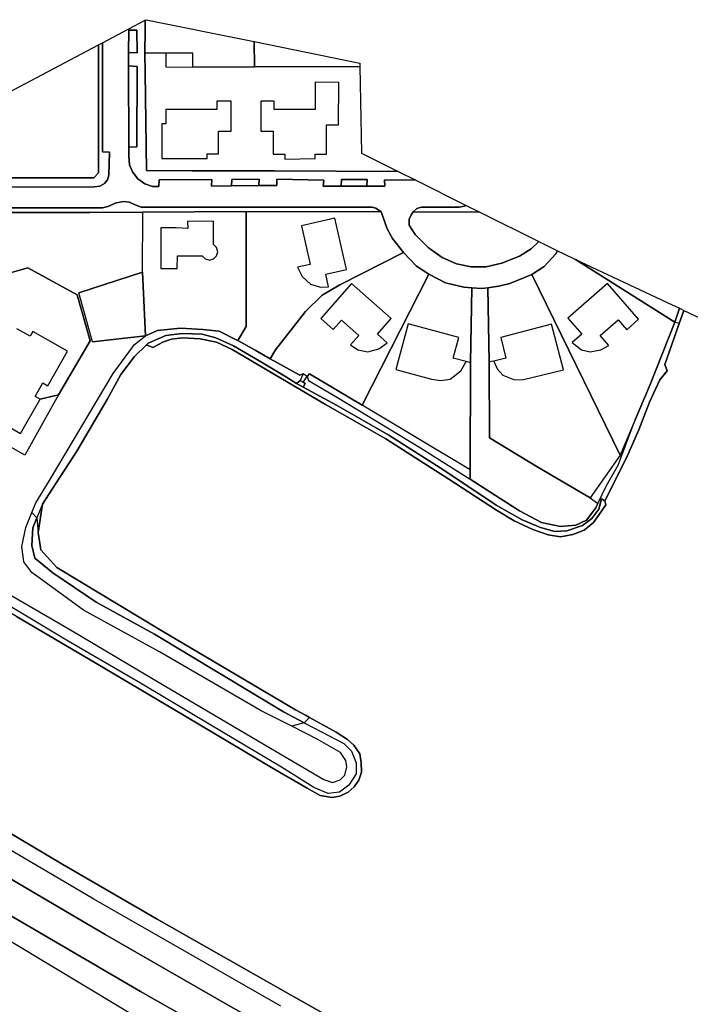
# Model space of a CAD drawing. Extents: x -26035517 to 31750492, y -9237385 to 8160032.
# Tile 15 of 256: x -23450702 to -23290177, y 2877364 to 3112865. Entities that reach past the tile are written whole.
import ezdxf

# ---------------------------------------------------------------- set-up
doc = ezdxf.new("R2010")
doc.units = 0
doc.layers.add('T-25', color=7, linetype='CONTINUOUS')

msp = doc.modelspace()

# ---------------------------------------------------------------- linework, layer by layer
at = {"layer": 'T-25', "color": 9}
for points in [[(-23355886, 3074445, 5870), (-23363385, 3074543, 5870), (-23363328, 3073008, 5763), (-23367617, 3073078, 5763), (-23367546, 3074624, 5890), (-23373659, 3074613, 5853), (-23373759, 3073083, 5777), (-23378070, 3073086, 5787), (-23377927, 3074515, 5873), (-23389129, 3074757, 5873), (-23389133, 3073228, 5820), (-23393425, 3073179, 5820), (-23393406, 3074690, 5930), (-23399909, 3074646, 5930), (-23400014, 3073104, 5820), (-23404798, 3073049, 5820), (-23404700, 3074670, 5877), (-23417320, 3074585, 5877), (-23417363, 3072977, 5863), (-23418941, 3072981, 5863), (-23420770, 3073633, 5863), (-23422436, 3074815, 5863), (-23423683, 3076504, 5857), (-23424401, 3078133, 5857), (-23424574, 3080193, 5860), (-23424583, 3082401, 5858), (-23422637, 3082451, 5880), (-23422609, 3101690, 5823), (-23424664, 3101796, 5840), (-23424665, 3102017, 5840), (-23424621, 3105006, 5829), (-23422609, 3104971, 5880), (-23422656, 3110355, 5880), (-23424542, 3110348, 5808), (-23424537, 3110700, 5807), (-23420640, 3112758, 5933), (-23420704, 3110392, 5933), (-23420705, 3104911, 5940), (-23420705, 3104693, 5940), (-23420682, 3100213, 5940), (-23420383, 3076789, 5960), (-23409413, 3076710, 5983), (-23389739, 3076681, 5983), (-23360131, 3076554, 5987), (-23355886, 3074445, 5870)], [(-23394614, 3107611, 6117), (-23394494, 3101596, 6213), (-23409281, 3101541, 6213), (-23409265, 3104836, 8687), (-23415689, 3104866, 6100), (-23420705, 3104911, 5940), (-23420704, 3110392, 5933), (-23420640, 3112758, 5933), (-23420437, 3112865, 6040), (-23394614, 3107611, 6117)], [(-23424621, 3105006, 5829), (-23424542, 3110348, 5808), (-23422656, 3110355, 5880), (-23422609, 3104971, 5880), (-23424621, 3105006, 5829)], [(-23483432, 3078554, 6007), (-23477279, 3075037, 6007), (-23467412, 3075050, 6003), (-23465818, 3075052, 6003), (-23450714, 3075071, 5997), (-23432946, 3075072, 5947), (-23431805, 3076220, 5947), (-23431864, 3106830, 5980), (-23430884, 3107348, 5897), (-23430901, 3081225, 5907), (-23429185, 3081146, 5907), (-23429358, 3075704, 5907), (-23429662, 3074571, 5907), (-23430406, 3073650, 5893), (-23431536, 3073052, 5877), (-23432840, 3072868, 5880), (-23461043, 3072806, 5917), (-23477477, 3072884, 5977), (-23484650, 3076867, 5990), (-23483432, 3078554, 6007)], [(-23431864, 3106830, 5980), (-23431805, 3076220, 5947), (-23432946, 3075072, 5947), (-23450714, 3075071, 5997), (-23465818, 3075052, 6003), (-23465702, 3079560, 6003), (-23465177, 3084112, 6037), (-23464193, 3087772, 6097), (-23462811, 3090486, 6093), (-23431864, 3106830, 5980)], [(-23394614, 3107611, 6117), (-23369280, 3102442, 6183), (-23369267, 3101652, 6257), (-23394494, 3101596, 6213), (-23394614, 3107611, 6117)], [(-23420705, 3104911, 5940), (-23415689, 3104866, 6100), (-23415704, 3101572, 8687), (-23409281, 3101541, 6213), (-23394494, 3101596, 6213), (-23369267, 3101652, 6257), (-23368919, 3080921, 6080), (-23360131, 3076554, 5987), (-23389739, 3076681, 5983), (-23409413, 3076710, 5983), (-23420383, 3076789, 5960), (-23420682, 3100213, 5940), (-23420705, 3104693, 5940), (-23420705, 3104911, 5940)], [(-23424664, 3101796, 5840), (-23422609, 3101690, 5823), (-23422637, 3082451, 5880), (-23424583, 3082401, 5858), (-23424664, 3101796, 5840)], [(-23392976, 3086195, 8650), (-23390000, 3086189, 15173), (-23390012, 3080731, 11810), (-23387222, 3080724, 11810), (-23387225, 3079530, 8953), (-23380013, 3079694, 8953), (-23380010, 3080708, 8953), (-23377301, 3080702, 11487), (-23377285, 3087716, 13883), (-23374351, 3087710, 8993), (-23374328, 3097876, 8993), (-23379972, 3097889, 8993), (-23379986, 3091377, 11593), (-23389763, 3091399, 11583), (-23389758, 3093350, 8650), (-23392960, 3093357, 8650), (-23392976, 3086195, 8650)], [(-23409422, 3091365, 6190), (-23415732, 3091381, 11563), (-23415740, 3087973, 13913), (-23416648, 3087976, 9080), (-23416669, 3079664, 9080), (-23405798, 3079637, 9080), (-23405795, 3080774, 11710), (-23403092, 3080768, 11640), (-23403079, 3086218, 15150), (-23400084, 3086211, 8707), (-23400066, 3093384, 8707), (-23403520, 3093393, 8707), (-23403525, 3091351, 11667), (-23409422, 3091365, 6190)], [(-23393425, 3073179, 5820), (-23400014, 3073104, 5820), (-23399909, 3074646, 5930), (-23393406, 3074690, 5930), (-23393425, 3073179, 5820)], [(-23373759, 3073083, 5777), (-23373659, 3074613, 5853), (-23367546, 3074624, 5890), (-23367617, 3073078, 5763), (-23373759, 3073083, 5777)], [(-23364185, 3066879, 5870), (-23396502, 3067009, 5993), (-23421187, 3066849, 5903), (-23433891, 3066787, 5903), (-23459708, 3066764, 5858), (-23459840, 3067239, 5860), (-23459382, 3067896, 5860), (-23430886, 3067867, 5853), (-23429621, 3068214, 5863), (-23427625, 3069088, 5867), (-23425785, 3069376, 5883), (-23424447, 3069202, 5883), (-23423093, 3068620, 5883), (-23421586, 3067986, 5883), (-23397704, 3068023, 5883), (-23366368, 3068000, 5870), (-23365447, 3067767, 5870), (-23364185, 3066879, 5870)], [(-23421187, 3066849, 5903), (-23396502, 3067009, 5993), (-23396523, 3039468, 6163), (-23398499, 3036110, 6130), (-23398890, 3036325, 6130), (-23402966, 3038382, 6107), (-23406860, 3038798, 5923), (-23412222, 3039049, 5897), (-23417697, 3038502, 5917), (-23420551, 3037264, 5987), (-23421286, 3052447, 5933), (-23421187, 3066849, 5903)], [(-23364185, 3066879, 5870), (-23362735, 3062809, 5727), (-23361485, 3060543, 5730), (-23358843, 3057199, 5743), (-23374074, 3049476, 6123), (-23378284, 3046972, 6030), (-23382265, 3043049, 6063), (-23389475, 3033905, 6140), (-23390706, 3031776, 6129), (-23394323, 3033810, 6130), (-23398499, 3036110, 6130), (-23396523, 3039468, 6163), (-23396502, 3067009, 5993), (-23364185, 3066879, 5870)], [(-23326474, 3059829, 5740), (-23328247, 3058023, 5723), (-23331068, 3056320, 5720), (-23335280, 3054653, 5720), (-23339036, 3053718, 5713), (-23342598, 3053753, 5717), (-23346154, 3054471, 5723), (-23349601, 3055960, 5750), (-23352955, 3058363, 5740), (-23356046, 3061507, 5733), (-23357478, 3063737, 5727), (-23357492, 3065250, 5727), (-23356948, 3066260, 5730), (-23356524, 3066880, 5743), (-23340566, 3066832, 5810), (-23326474, 3059829, 5740)], [(-23340566, 3066832, 5810), (-23356524, 3066880, 5743), (-23355653, 3067694, 5743), (-23354488, 3067992, 5743), (-23345483, 3067991, 5747), (-23344335, 3068263, 5747), (-23343838, 3068458, 5747), (-23340566, 3066832, 5810)], [(-23416939, 3053319, 9070), (-23412973, 3053330, 9053), (-23412915, 3056381, 14870), (-23407044, 3056362, 14777), (-23406321, 3055634, 9127), (-23405292, 3055365, 9127), (-23404281, 3055636, 9127), (-23403561, 3056385, 9127), (-23403305, 3057357, 9127), (-23403570, 3058343, 9127), (-23404305, 3059125, 9127), (-23404272, 3064647, 14743), (-23410507, 3064600, 14743), (-23410445, 3062962, 14743), (-23413275, 3063043, 14743), (-23416917, 3063051, 9070), (-23416939, 3053319, 9070)], [(-23383266, 3063558, 8997), (-23381163, 3054340, 14763), (-23384207, 3053645, 9053), (-23383097, 3051416, 9053), (-23381123, 3049643, 9053), (-23378702, 3048906, 9053), (-23376774, 3049009, 9053), (-23377457, 3052002, 14783), (-23372481, 3053137, 14730), (-23375275, 3065381, 8997), (-23383266, 3063558, 8997)], [(-23358843, 3057199, 5743), (-23355753, 3053939, 5737), (-23352803, 3051970, 5700), (-23368689, 3020704, 6173), (-23381350, 3028134, 6130), (-23381881, 3027552, 6123), (-23382849, 3028185, 6123), (-23383668, 3027817, 6127), (-23390706, 3031776, 6129), (-23389475, 3033905, 6140), (-23382265, 3043049, 6063), (-23378284, 3046972, 6030), (-23374074, 3049476, 6123), (-23358843, 3057199, 5743)], [(-23328147, 3051946, 5750), (-23325196, 3053844, 5750), (-23322395, 3056866, 5750), (-23321953, 3057583, 5750), (-23320613, 3056917, 5953), (-23317639, 3055520, 6087), (-23293846, 3040555, 6157), (-23299775, 3025578, 5970), (-23303376, 3017126, 5974), (-23306959, 3008714, 5977), (-23328147, 3051946, 5750)], [(-23292772, 3043843, 6157), (-23293846, 3040555, 6157), (-23317639, 3055520, 6087), (-23294546, 3044675, 6143), (-23292772, 3043843, 6157)], [(-23436565, 3047497, 5660), (-23421286, 3052447, 5933), (-23420551, 3037264, 5987), (-23433259, 3035839, 5807), (-23436565, 3047497, 5660)], [(-23378635, 3041376, 9057), (-23375660, 3038755, 8990), (-23373701, 3040977, 8990), (-23369534, 3037304, 14833), (-23371493, 3035082, 8993), (-23369749, 3033901, 8993), (-23367348, 3033459, 8993), (-23364751, 3034104, 8993), (-23362738, 3035595, 8993), (-23365088, 3037666, 14800), (-23361778, 3041422, 14793), (-23371243, 3049764, 9057), (-23378635, 3041376, 9057)], [(-23352803, 3051970, 5700), (-23348756, 3049955, 5753), (-23344424, 3048889, 5757), (-23342512, 3048729, 5757), (-23342795, 3030816, 6177), (-23342862, 3005218, 6263), (-23368689, 3020704, 6173), (-23352803, 3051970, 5700)], [(-23328147, 3051946, 5750), (-23306959, 3008714, 5977), (-23314130, 2998500, 6130), (-23326686, 3005815, 6133), (-23338209, 3012835, 6187), (-23338352, 3031011, 6203), (-23338605, 3048755, 5756), (-23336009, 3049131, 5753), (-23333412, 3049779, 5750), (-23328147, 3051946, 5750)], [(-23319491, 3041479, 14793), (-23316140, 3037636, 14823), (-23318423, 3035645, 9193), (-23316188, 3033891, 9193), (-23314179, 3033389, 9193), (-23311566, 3033870, 9193), (-23309693, 3034974, 9193), (-23311732, 3037312, 14783), (-23307430, 3041063, 11827), (-23305392, 3038725, 9097), (-23302555, 3041199, 9097), (-23310009, 3049746, 9103), (-23319491, 3041479, 14793)], [(-23338605, 3048755, 5756), (-23338352, 3031011, 6203), (-23338209, 3012835, 6187), (-23326686, 3005815, 6133), (-23314130, 2998500, 6130), (-23312327, 2997174, 5924), (-23312832, 2996141, 5943), (-23315051, 2993156, 5987), (-23317620, 2991990, 5993), (-23321290, 2991656, 5987), (-23325809, 2992602, 6117), (-23331049, 2995369, 6157), (-23335726, 2998378, 6177), (-23342893, 3002940, 6323), (-23342862, 3005218, 6263), (-23342795, 3030816, 6177), (-23342512, 3048729, 5757), (-23340148, 3048532, 5757), (-23338605, 3048755, 5756)], [(-23291707, 3043343, 5067), (-23292826, 3040189, 5250), (-23292899, 3039982, 5067), (-23296299, 3030397, 5067), (-23295707, 3028893, 5067), (-23297442, 3026714, 5067), (-23299915, 3021413, 5067), (-23302496, 3014750, 5067), (-23305516, 3007904, 5067), (-23310614, 2997805, 5067), (-23311399, 2998249, 5577), (-23312105, 2995774, 5570), (-23313780, 2993548, 5573), (-23315999, 2991895, 5573), (-23319752, 2990621, 5590), (-23322602, 2990427, 5607), (-23326044, 2991416, 5607), (-23330404, 2993213, 5607), (-23336644, 2996766, 5520), (-23349200, 3005092, 5520), (-23362375, 3013480, 5507), (-23374847, 3020681, 5507), (-23382855, 3024974, 5650), (-23382390, 3025857, 5687), (-23382840, 3026158, 5730), (-23381881, 3027552, 6123), (-23381589, 3026592, 6240), (-23374595, 3022509, 6247), (-23354726, 3010472, 6307), (-23342893, 3002940, 6323), (-23335726, 2998378, 6177), (-23331049, 2995369, 6157), (-23325809, 2992602, 6117), (-23321290, 2991656, 5987), (-23317620, 2991990, 5993), (-23315051, 2993156, 5987), (-23312832, 2996141, 5943), (-23312327, 2997174, 5924), (-23310319, 3001283, 5847), (-23307429, 3006325, 5870), (-23303376, 3017126, 5974), (-23299775, 3025578, 5970), (-23293846, 3040555, 6157), (-23292772, 3043843, 6157), (-23291707, 3043343, 5067)], [(-23292772, 3043843, 6157), (-23291707, 3043343, 5067), (-23292826, 3040189, 5250), (-23293846, 3040555, 6157), (-23292772, 3043843, 6157)], [(-23441441, 3023116, 5910), (-23449456, 3008692, 5897), (-23473684, 3022609, 6265), (-23464387, 3039670, 5830), (-23462523, 3038601, 5830), (-23463707, 3036515, 30590), (-23462571, 3035870, 30590), (-23464391, 3032662, 30590), (-23465528, 3033307, 30590), (-23470197, 3025080, 30590), (-23461926, 3020386, 30590), (-23461288, 3021509, 30590), (-23458103, 3019701, 30590), (-23458740, 3018578, 30590), (-23450470, 3013885, 30590), (-23445801, 3022112, 5910), (-23441441, 3023116, 5910)], [(-23343846, 3031094, 6207), (-23346940, 3031928, 14720), (-23345614, 3036849, 14853), (-23357727, 3040113, 9003), (-23360675, 3029174, 9003), (-23352132, 3026872, 9093), (-23349925, 3026567, 9093), (-23347642, 3026858, 9093), (-23345072, 3028844, 9093), (-23343846, 3031094, 6207)], [(-23337194, 3031183, 6240), (-23336445, 3029368, 9053), (-23335057, 3027871, 9053), (-23332264, 3026732, 9053), (-23330113, 3026786, 9053), (-23320529, 3029136, 9053), (-23323433, 3040071, 9053), (-23335551, 3036852, 14760), (-23334327, 3031890, 14760), (-23337194, 3031183, 6240)], [(-23310614, 2997805, 5067), (-23310436, 2996832, 5067), (-23312021, 2994478, 5067), (-23313340, 2992588, 5067), (-23315551, 2990795, 5067), (-23318308, 2989700, 5067), (-23321274, 2989199, 5067), (-23324202, 2989630, 5067), (-23327897, 2990935, 5067), (-23332316, 2993020, 5067), (-23336569, 2995592, 5073), (-23348015, 3002932, 5073), (-23363037, 3012606, 5073), (-23377529, 3020788, 5073), (-23399862, 3033992, 5073), (-23403592, 3035734, 5073), (-23407479, 3036569, 5073), (-23411711, 3036758, 5073), (-23414374, 3036453, 5073), (-23416273, 3035784, 5073), (-23418843, 3034499, 5073), (-23420321, 3035073, 5073), (-23419981, 3035523, 5503), (-23418832, 3035937, 5560), (-23415698, 3037316, 5543), (-23411790, 3037816, 5487), (-23407048, 3037623, 5477), (-23403721, 3036750, 5477), (-23399526, 3034871, 5477), (-23392854, 3030927, 5443), (-23386806, 3027353, 5443), (-23384431, 3025834, 5650), (-23382855, 3024974, 5650), (-23374847, 3020681, 5507), (-23362375, 3013480, 5507), (-23349200, 3005092, 5520), (-23336644, 2996766, 5520), (-23330404, 2993213, 5607), (-23326044, 2991416, 5607), (-23322602, 2990427, 5607), (-23319752, 2990621, 5590), (-23315999, 2991895, 5573), (-23313780, 2993548, 5573), (-23312105, 2995774, 5570), (-23311399, 2998249, 5577), (-23310614, 2997805, 5067)], [(-23384431, 3025834, 5650), (-23383598, 3026599, 5730), (-23382840, 3026158, 5730), (-23382390, 3025857, 5687), (-23382855, 3024974, 5650), (-23384431, 3025834, 5650)], [(-23385576, 2943876, 6332), (-23392914, 2947581, 6337), (-23417233, 2961687, 6347), (-23435397, 2971609, 6347), (-23447797, 2980660, 6343), (-23449705, 2983175, 6330), (-23450179, 2986886, 6297), (-23449211, 2991427, 6267), (-23447787, 2994966, 6261), (-23446571, 2993729, 5241), (-23447566, 2991354, 5373), (-23447810, 2987123, 5400), (-23447044, 2984107, 5360), (-23442760, 2980552, 5247), (-23432394, 2973571, 5247), (-23418412, 2965865, 5247), (-23387554, 2947285, 5273), (-23382575, 2944692, 5362), (-23385576, 2943876, 6332)], [(-23381328, 2945986, 5300), (-23382575, 2944692, 5362), (-23387554, 2947285, 5273), (-23418412, 2965865, 5247), (-23432394, 2973571, 5247), (-23442760, 2980552, 5247), (-23447044, 2984107, 5360), (-23447810, 2987123, 5400), (-23447566, 2991354, 5373), (-23446571, 2993729, 5241), (-23446314, 2990229, 5060), (-23445627, 2986095, 5060), (-23441838, 2981822, 5060), (-23416707, 2966725, 5060), (-23384662, 2947819, 5060), (-23382101, 2946415, 5300), (-23381328, 2945986, 5300)], [(-23555480, 2881907, 6213), (-23537943, 2914386, 6190), (-23527102, 2933513, 6473), (-23522292, 2933304, 6473), (-23495810, 2918856, 6480), (-23452326, 2892145, 6483), (-23417846, 2871448, 6457), (-23377748, 2846917, 6370), (-23329410, 2820139, 6397), (-23301332, 2807379, 6537), (-23273620, 2793020, 6543), (-23250264, 2781201, 6513), (-23227249, 2767893, 6320), (-23231824, 2757751, 6060), (-23241113, 2741273, 6110), (-23388227, 2813965, 5637), (-23515352, 2885665, 5637), (-23553469, 2880860, 6237), (-23555480, 2881907, 6213)]]:
    msp.add_polyline3d(points, close=True, dxfattribs=at)
for points in [[(-23420704, 3110392, 5933), (-23420640, 3112758, 5933)], [(-23461043, 3072806, 5917), (-23432840, 3072868, 5880), (-23431536, 3073052, 5877), (-23430406, 3073650, 5893), (-23429662, 3074571, 5907), (-23429358, 3075704, 5907), (-23429185, 3081146, 5907), (-23430901, 3081225, 5907), (-23430884, 3107348, 5897), (-23424537, 3110700, 5807), (-23424542, 3110348, 5808), (-23424621, 3105006, 5829), (-23424665, 3102017, 5840), (-23424664, 3101796, 5840), (-23424583, 3082401, 5858), (-23424574, 3080193, 5860), (-23424401, 3078133, 5857), (-23423683, 3076504, 5857), (-23422436, 3074815, 5863), (-23420770, 3073633, 5863), (-23418941, 3072981, 5863), (-23417363, 3072977, 5863), (-23417320, 3074585, 5877), (-23404700, 3074670, 5877), (-23404798, 3073049, 5820), (-23400014, 3073104, 5820), (-23393425, 3073179, 5820), (-23389133, 3073228, 5820), (-23389129, 3074757, 5873), (-23377927, 3074515, 5873), (-23378070, 3073086, 5787), (-23373759, 3073083, 5777), (-23367617, 3073078, 5763), (-23363328, 3073008, 5763), (-23363385, 3074543, 5870), (-23355886, 3074445, 5870), (-23343838, 3068458, 5747), (-23344335, 3068263, 5747), (-23345483, 3067991, 5747), (-23354488, 3067992, 5743), (-23355653, 3067694, 5743), (-23356524, 3066880, 5743), (-23356948, 3066260, 5730), (-23357492, 3065250, 5727), (-23357478, 3063737, 5727), (-23356046, 3061507, 5733), (-23352955, 3058363, 5740), (-23349601, 3055960, 5750), (-23346154, 3054471, 5723), (-23342598, 3053753, 5717), (-23339036, 3053718, 5713), (-23335280, 3054653, 5720), (-23331068, 3056320, 5720), (-23328247, 3058023, 5723), (-23326474, 3059829, 5740), (-23321953, 3057583, 5750), (-23322395, 3056866, 5750), (-23325196, 3053844, 5750), (-23328147, 3051946, 5750), (-23333412, 3049779, 5750), (-23336009, 3049131, 5753), (-23338605, 3048755, 5756), (-23340148, 3048532, 5757), (-23342512, 3048729, 5757), (-23344424, 3048889, 5757), (-23348756, 3049955, 5753), (-23352803, 3051970, 5700), (-23355753, 3053939, 5737), (-23358843, 3057199, 5743), (-23361485, 3060543, 5730), (-23362735, 3062809, 5727), (-23364185, 3066879, 5870), (-23365447, 3067767, 5870), (-23366368, 3068000, 5870), (-23397704, 3068023, 5883), (-23421586, 3067986, 5883), (-23423093, 3068620, 5883), (-23424447, 3069202, 5883), (-23425785, 3069376, 5883), (-23427625, 3069088, 5867), (-23429621, 3068214, 5863), (-23430886, 3067867, 5853), (-23459382, 3067896, 5860)], [(-23355886, 3074445, 5870), (-23363385, 3074543, 5870), (-23363328, 3073008, 5763), (-23367617, 3073078, 5763), (-23373759, 3073083, 5777), (-23378070, 3073086, 5787), (-23377927, 3074515, 5873), (-23389129, 3074757, 5873), (-23389133, 3073228, 5820), (-23393425, 3073179, 5820), (-23400014, 3073104, 5820), (-23404798, 3073049, 5820), (-23404700, 3074670, 5877), (-23417320, 3074585, 5877), (-23417363, 3072977, 5863), (-23418941, 3072981, 5863), (-23420770, 3073633, 5863), (-23422436, 3074815, 5863), (-23423683, 3076504, 5857), (-23424401, 3078133, 5857), (-23424574, 3080193, 5860), (-23424583, 3082401, 5858), (-23424664, 3101796, 5840), (-23424665, 3102017, 5840), (-23424621, 3105006, 5829), (-23424542, 3110348, 5808), (-23424537, 3110700, 5807)], [(-23424621, 3105006, 5829), (-23422609, 3104971, 5880), (-23422656, 3110355, 5880), (-23424542, 3110348, 5808)], [(-23430884, 3107348, 5897), (-23430901, 3081225, 5907), (-23429185, 3081146, 5907), (-23429358, 3075704, 5907), (-23429662, 3074571, 5907), (-23430406, 3073650, 5893), (-23431536, 3073052, 5877), (-23432840, 3072868, 5880), (-23461043, 3072806, 5917), (-23477477, 3072884, 5977), (-23484650, 3076867, 5990)], [(-23483432, 3078554, 6007), (-23477279, 3075037, 6007), (-23467412, 3075050, 6003), (-23465818, 3075052, 6003), (-23450714, 3075071, 5997), (-23432946, 3075072, 5947), (-23431805, 3076220, 5947), (-23431864, 3106830, 5980)], [(-23415689, 3104866, 6100), (-23420705, 3104911, 5940)], [(-23420682, 3100213, 5940), (-23420705, 3104693, 5940)], [(-23424664, 3101796, 5840), (-23422609, 3101690, 5823), (-23422637, 3082451, 5880), (-23424583, 3082401, 5858)], [(-23360131, 3076554, 5987), (-23389739, 3076681, 5983), (-23409413, 3076710, 5983)], [(-23393425, 3073179, 5820), (-23393406, 3074690, 5930), (-23399909, 3074646, 5930), (-23400014, 3073104, 5820)], [(-23373759, 3073083, 5777), (-23373659, 3074613, 5853), (-23367546, 3074624, 5890), (-23367617, 3073078, 5763)], [(-23441441, 3023116, 5910), (-23433869, 3036022, 5843), (-23436929, 3047036, 5730), (-23448725, 3053546, 5723), (-23455499, 3051584, 5780), (-23459708, 3066764, 5858), (-23459840, 3067239, 5860), (-23459382, 3067896, 5860), (-23430886, 3067867, 5853), (-23429621, 3068214, 5863), (-23427625, 3069088, 5867), (-23425785, 3069376, 5883), (-23424447, 3069202, 5883), (-23423093, 3068620, 5883), (-23421586, 3067986, 5883), (-23397704, 3068023, 5883), (-23366368, 3068000, 5870), (-23365447, 3067767, 5870), (-23364185, 3066879, 5870)], [(-23459708, 3066764, 5858), (-23433891, 3066787, 5903), (-23421187, 3066849, 5903), (-23396502, 3067009, 5993)], [(-23374074, 3049476, 6123), (-23358843, 3057199, 5743), (-23361485, 3060543, 5730), (-23362735, 3062809, 5727), (-23364185, 3066879, 5870)], [(-23326474, 3059829, 5740), (-23328247, 3058023, 5723), (-23331068, 3056320, 5720), (-23335280, 3054653, 5720), (-23339036, 3053718, 5713), (-23342598, 3053753, 5717), (-23346154, 3054471, 5723), (-23349601, 3055960, 5750), (-23352955, 3058363, 5740), (-23356046, 3061507, 5733), (-23357478, 3063737, 5727), (-23357492, 3065250, 5727), (-23356948, 3066260, 5730), (-23356524, 3066880, 5743), (-23355653, 3067694, 5743), (-23354488, 3067992, 5743), (-23345483, 3067991, 5747), (-23344335, 3068263, 5747), (-23343838, 3068458, 5747)], [(-23340566, 3066832, 5810), (-23356524, 3066880, 5743)], [(-23358843, 3057199, 5743), (-23355753, 3053939, 5737), (-23352803, 3051970, 5700), (-23348756, 3049955, 5753), (-23344424, 3048889, 5757), (-23342512, 3048729, 5757), (-23340148, 3048532, 5757), (-23338605, 3048755, 5756), (-23336009, 3049131, 5753), (-23333412, 3049779, 5750), (-23328147, 3051946, 5750), (-23325196, 3053844, 5750), (-23322395, 3056866, 5750), (-23321953, 3057583, 5750)], [(-23455499, 3051584, 5780), (-23448725, 3053546, 5723), (-23436929, 3047036, 5730), (-23433869, 3036022, 5843), (-23441441, 3023116, 5910), (-23445801, 3022112, 5910), (-23446955, 3022767, 30590), (-23445135, 3025975, 30590), (-23443981, 3025320, 30590), (-23439270, 3033622, 30590), (-23447540, 3038315, 30590), (-23448207, 3037139, 30590), (-23451393, 3038947, 30590)], [(-23421286, 3052447, 5933), (-23436565, 3047497, 5660)], [(-23342795, 3030816, 6177), (-23342512, 3048729, 5757)], [(-23451452, 2970133, 5350), (-23432835, 2959193, 5347), (-23410926, 2946198, 5343), (-23390004, 2933789, 5340), (-23381910, 2929089, 5343), (-23378757, 2927345, 5350), (-23375896, 2926840, 5357), (-23374104, 2927179, 5360), (-23372100, 2928072, 5357), (-23370607, 2929386, 5357), (-23369502, 2931013, 5357), (-23368896, 2932900, 5357), (-23368931, 2935162, 5350), (-23369301, 2937242, 5310), (-23370715, 2939374, 5303), (-23372204, 2940721, 5300), (-23374953, 2942453, 5300), (-23381328, 2945986, 5300), (-23382101, 2946415, 5300), (-23384662, 2947819, 5060), (-23416707, 2966725, 5060), (-23441838, 2981822, 5060), (-23445627, 2986095, 5060), (-23446314, 2990229, 5060), (-23445206, 2996989, 5060), (-23442014, 3001911, 5073), (-23437011, 3009698, 5073), (-23429799, 3022001, 5073), (-23426468, 3028022, 5073), (-23423257, 3032327, 5073), (-23420321, 3035073, 5073), (-23418843, 3034499, 5073), (-23416273, 3035784, 5073), (-23414374, 3036453, 5073), (-23411711, 3036758, 5073), (-23407479, 3036569, 5073), (-23403592, 3035734, 5073), (-23399862, 3033992, 5073), (-23377529, 3020788, 5073), (-23363037, 3012606, 5073), (-23348015, 3002932, 5073), (-23336569, 2995592, 5073), (-23332316, 2993020, 5067), (-23327897, 2990935, 5067), (-23324202, 2989630, 5067), (-23321274, 2989199, 5067), (-23318308, 2989700, 5067), (-23315551, 2990795, 5067), (-23313340, 2992588, 5067), (-23312021, 2994478, 5067), (-23310436, 2996832, 5067), (-23310614, 2997805, 5067), (-23305516, 3007904, 5067), (-23302496, 3014750, 5067), (-23299915, 3021413, 5067), (-23297442, 3026714, 5067), (-23295707, 3028893, 5067), (-23296299, 3030397, 5067), (-23292899, 3039982, 5067), (-23292826, 3040189, 5250), (-23291707, 3043343, 5067), (-23205791, 3003038, 5053)], [(-23291707, 3043343, 5067), (-23292826, 3040189, 5250), (-23292899, 3039982, 5067), (-23296299, 3030397, 5067), (-23295707, 3028893, 5067), (-23297442, 3026714, 5067), (-23299915, 3021413, 5067), (-23302496, 3014750, 5067), (-23305516, 3007904, 5067), (-23310614, 2997805, 5067), (-23310436, 2996832, 5067), (-23312021, 2994478, 5067), (-23313340, 2992588, 5067), (-23315551, 2990795, 5067), (-23318308, 2989700, 5067), (-23321274, 2989199, 5067), (-23324202, 2989630, 5067), (-23327897, 2990935, 5067), (-23332316, 2993020, 5067), (-23336569, 2995592, 5073)], [(-23292826, 3040189, 5250), (-23293846, 3040555, 6157)], [(-23454907, 2976409, 6313), (-23438509, 2966942, 6297), (-23416087, 2953635, 6280), (-23390686, 2938589, 6287), (-23377889, 2931137, 6287), (-23375822, 2930419, 6270), (-23374015, 2931082, 6240), (-23372910, 2932198, 6243), (-23372378, 2934144, 6260), (-23372623, 2935657, 6260), (-23373896, 2937620, 6297), (-23379512, 2940814, 6327), (-23385576, 2943876, 6332), (-23392914, 2947581, 6337), (-23417233, 2961687, 6347), (-23435397, 2971609, 6347), (-23447797, 2980660, 6343), (-23449705, 2983175, 6330), (-23450179, 2986886, 6297), (-23449211, 2991427, 6267), (-23447787, 2994966, 6261), (-23447787, 2994966, 6261), (-23446838, 2997325, 6257), (-23443569, 3002685, 6247), (-23428339, 3028202, 6253), (-23423191, 3035162, 6107), (-23420551, 3037264, 5987), (-23417697, 3038502, 5917), (-23412222, 3039049, 5897), (-23406860, 3038798, 5923), (-23402966, 3038382, 6107), (-23398890, 3036325, 6130), (-23398499, 3036110, 6130), (-23394323, 3033810, 6130), (-23390706, 3031776, 6129), (-23383668, 3027817, 6127), (-23382849, 3028185, 6123), (-23383598, 3026599, 5730), (-23384431, 3025834, 5650), (-23386806, 3027353, 5443), (-23392854, 3030927, 5443), (-23399526, 3034871, 5477), (-23403721, 3036750, 5477), (-23407048, 3037623, 5477), (-23411790, 3037816, 5487), (-23415698, 3037316, 5543), (-23418832, 3035937, 5560), (-23419981, 3035523, 5503), (-23420321, 3035073, 5073), (-23423257, 3032327, 5073), (-23426468, 3028022, 5073), (-23429799, 3022001, 5073), (-23437011, 3009698, 5073), (-23442014, 3001911, 5073), (-23445206, 2996989, 5060), (-23446571, 2993729, 5241), (-23447566, 2991354, 5373), (-23447810, 2987123, 5400), (-23447044, 2984107, 5360), (-23442760, 2980552, 5247), (-23432394, 2973571, 5247), (-23418412, 2965865, 5247), (-23387554, 2947285, 5273), (-23382575, 2944692, 5362), (-23378330, 2942482, 5437), (-23373150, 2939745, 5457), (-23371255, 2937908, 5440), (-23370176, 2935128, 5403), (-23370182, 2932490, 5413), (-23371908, 2929747, 5477), (-23374181, 2928091, 5483), (-23376843, 2927778, 5437), (-23380264, 2929247, 5437), (-23388060, 2934117, 5443), (-23404945, 2944145, 5440), (-23421777, 2954179, 5470), (-23439072, 2964221, 5460), (-23456368, 2974543, 5557)], [(-23336644, 2996766, 5520), (-23349200, 3005092, 5520), (-23362375, 3013480, 5507), (-23374847, 3020681, 5507), (-23382855, 3024974, 5650), (-23384431, 3025834, 5650), (-23386806, 3027353, 5443), (-23392854, 3030927, 5443), (-23399526, 3034871, 5477), (-23403721, 3036750, 5477), (-23407048, 3037623, 5477), (-23411790, 3037816, 5487), (-23415698, 3037316, 5543), (-23418832, 3035937, 5560), (-23419981, 3035523, 5503), (-23420321, 3035073, 5073), (-23423257, 3032327, 5073), (-23426468, 3028022, 5073), (-23429799, 3022001, 5073), (-23437011, 3009698, 5073), (-23442014, 3001911, 5073), (-23445206, 2996989, 5060)], [(-23433259, 3035839, 5807), (-23420551, 3037264, 5987)], [(-23420321, 3035073, 5073), (-23418843, 3034499, 5073), (-23416273, 3035784, 5073), (-23414374, 3036453, 5073), (-23411711, 3036758, 5073), (-23407479, 3036569, 5073), (-23403592, 3035734, 5073), (-23399862, 3033992, 5073), (-23377529, 3020788, 5073), (-23363037, 3012606, 5073), (-23348015, 3002932, 5073), (-23336569, 2995592, 5073)], [(-23342795, 3030816, 6177), (-23343846, 3031094, 6207)], [(-23337194, 3031183, 6240), (-23338352, 3031011, 6203)], [(-23383598, 3026599, 5730), (-23384431, 3025834, 5650)], [(-23381881, 3027552, 6123), (-23381350, 3028134, 6130), (-23368689, 3020704, 6173)], [(-23382855, 3024974, 5650), (-23382390, 3025857, 5687), (-23382840, 3026158, 5730)], [(-23384662, 2947819, 5060), (-23382101, 2946415, 5300), (-23381328, 2945986, 5300), (-23374953, 2942453, 5300), (-23372204, 2940721, 5300), (-23370715, 2939374, 5303), (-23369301, 2937242, 5310), (-23368931, 2935162, 5350), (-23368896, 2932900, 5357), (-23369502, 2931013, 5357), (-23370607, 2929386, 5357), (-23372100, 2928072, 5357), (-23374104, 2927179, 5360), (-23375896, 2926840, 5357), (-23378757, 2927345, 5350), (-23381910, 2929089, 5343), (-23390004, 2933789, 5340), (-23410926, 2946198, 5343), (-23432835, 2959193, 5347), (-23451452, 2970133, 5350), (-23473150, 2982875, 5363), (-23497797, 2997491, 5387), (-23517319, 3009110, 5475)], [(-23342862, 3005218, 6263), (-23342893, 3002940, 6323)], [(-23336644, 2996766, 5520), (-23330404, 2993213, 5607), (-23326044, 2991416, 5607), (-23322602, 2990427, 5607), (-23319752, 2990621, 5590), (-23315999, 2991895, 5573), (-23313780, 2993548, 5573), (-23312105, 2995774, 5570), (-23311399, 2998249, 5577), (-23310614, 2997805, 5067)], [(-23314130, 2998500, 6130), (-23312327, 2997174, 5924)], [(-23445206, 2996989, 5060), (-23446314, 2990229, 5060), (-23445627, 2986095, 5060), (-23441838, 2981822, 5060), (-23416707, 2966725, 5060), (-23384662, 2947819, 5060)], [(-23447787, 2994966, 6261), (-23446571, 2993729, 5241), (-23446314, 2990229, 5060)], [(-23535590, 2967592, 5323), (-23523909, 2960448, 5440), (-23521767, 2959170, 5439), (-23497872, 2944908, 5430), (-23468440, 2927489, 5417), (-23440370, 2910775, 5410), (-23417791, 2897750, 5377), (-23385857, 2879610, 5377), (-23369072, 2870166, 5357)], [(-23388220, 2876912, 6380), (-23410183, 2889521, 6387), (-23432936, 2902549, 6427), (-23452346, 2913949, 6443), (-23474611, 2927252, 6440), (-23494275, 2939116, 6430), (-23516995, 2952407, 6427), (-23536985, 2964277, 6420), (-23536156, 2966118, 5536), (-23536156, 2966118, 5536), (-23521767, 2959170, 5439), (-23497872, 2944908, 5430), (-23468440, 2927489, 5417), (-23440370, 2910775, 5410), (-23417791, 2897750, 5377), (-23385857, 2879610, 5377), (-23369072, 2870166, 5357)], [(-23269855, 2797361, 6573), (-23297605, 2811824, 6583), (-23326025, 2827043, 6570), (-23349365, 2839699, 6590), (-23376152, 2854507, 6497), (-23421760, 2880445, 6493), (-23463525, 2904741, 6537), (-23501520, 2927247, 6537), (-23516605, 2936232, 6543), (-23536269, 2947630, 6563), (-23537617, 2948808, 6563), (-23542462, 2951740, 6555), (-23539182, 2958586, 6547), (-23539182, 2958586, 6547), (-23525458, 2950333, 6563), (-23498078, 2933928, 6557), (-23461935, 2912603, 6520), (-23430261, 2894088, 6523), (-23400825, 2877176, 6523), (-23375192, 2862706, 6527), (-23330648, 2838198, 6547), (-23299744, 2821557, 6550), (-23272888, 2807481, 6533)], [(-23375192, 2862706, 6527), (-23400825, 2877176, 6523), (-23430261, 2894088, 6523), (-23461935, 2912603, 6520), (-23498078, 2933928, 6557), (-23525458, 2950333, 6563), (-23539182, 2958586, 6547)], [(-23381328, 2945986, 5300), (-23382575, 2944692, 5362), (-23385576, 2943876, 6332)], [(-23556571, 2882475, 6247), (-23549570, 2895707, 6057), (-23537624, 2918088, 6260), (-23529807, 2932862, 6427), (-23528307, 2934814, 6433), (-23526402, 2936307, 6457), (-23524610, 2937067, 6460), (-23522256, 2937481, 6490), (-23519380, 2937235, 6537), (-23516605, 2936232, 6543), (-23501520, 2927247, 6537), (-23463525, 2904741, 6537), (-23421760, 2880445, 6493), (-23376152, 2854507, 6497)], [(-23537943, 2914386, 6190), (-23527102, 2933513, 6473), (-23522292, 2933304, 6473), (-23495810, 2918856, 6480), (-23452326, 2892145, 6483), (-23417846, 2871448, 6457), (-23377748, 2846917, 6370)], [(-23369072, 2870166, 5357), (-23385857, 2879610, 5377), (-23417791, 2897750, 5377), (-23440370, 2910775, 5410), (-23468440, 2927489, 5417)]]:
    msp.add_polyline3d(points, dxfattribs=at)

doc.saveas('drawing.dxf')
